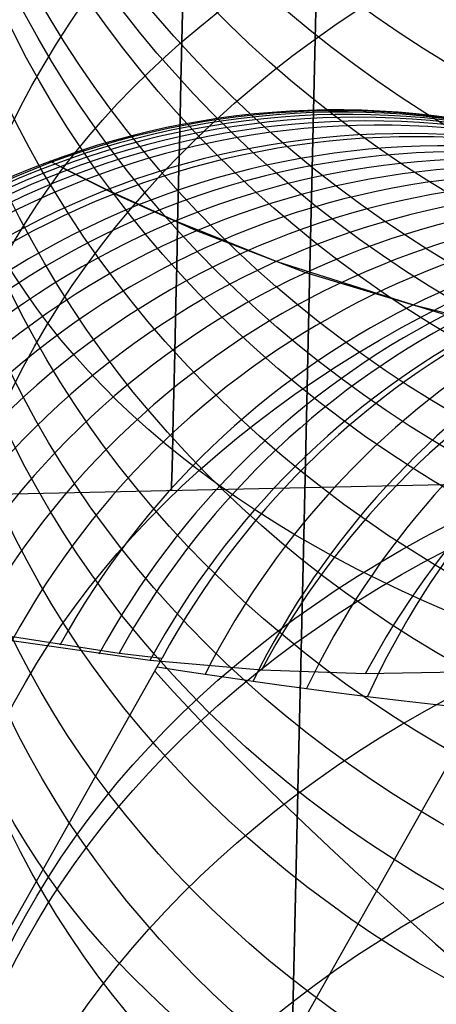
# Model space of a CAD drawing. Extents: x 35624 to 36541, y 4015 to 4839.
# Tile 42 of 150: x 35794.55 to 35799.56, y 4600.98 to 4612.82. Entities that reach past the tile are written whole.
import ezdxf

# ---------------------------------------------------------------- set-up
doc = ezdxf.new("R2010")
doc.units = 0
for name, color, linetype in [('FUSTO_INTERNO', 200, 'CONTINUOUS'), ('GAMBE', 96, 'CONTINUOUS'), ('IGES_LEVEL_1', 4, 'CONTINUOUS'), ('IGES_LEVEL_3', 87, 'CONTINUOUS')]:
    doc.layers.add(name, color=color, linetype=linetype)

msp = doc.modelspace()

# ---------------------------------------------------------------- linework, layer by layer
at = {"layer": 'FUSTO_INTERNO'}
msp.add_arc((35859.58449814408, 4567.639871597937, -193.153372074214), 63.09517449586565, 134.999999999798, 180, dxfattribs=at)
at = {"layer": 'GAMBE', "extrusion": (6.709137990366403e-14, -0.28081052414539, 0.9597632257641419)}
msp.add_circle((35807.51576082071, 4428.93509084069, -1337.328278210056), 14.63544746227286, dxfattribs=at)
at = {"layer": 'GAMBE', "extrusion": (7.66958146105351e-15, -0.2990850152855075, 0.9542264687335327)}
msp.add_circle((35807.5157604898, 4402.617730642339, -1419.028522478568), 14.59732215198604, dxfattribs=at)
at = {"layer": 'GAMBE', "extrusion": (4.517094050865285e-14, -0.3079514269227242, 0.9514020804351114)}
msp.add_circle((35807.51576086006, 4389.228641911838, -1458.609858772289), 14.57784101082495, dxfattribs=at)
at = {"layer": 'GAMBE', "extrusion": (1.148926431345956e-13, -0.3164743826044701, 0.9486010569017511)}
msp.add_circle((35807.51575411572, 4375.972324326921, -1496.596086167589), 14.55814846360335, dxfattribs=at)
at = {"layer": 'GAMBE', "extrusion": (2.838292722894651e-14, -0.3334365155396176, 0.9427725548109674)}
msp.add_circle((35807.51576025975, 4348.451106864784, -1572.173157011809), 14.51852725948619, dxfattribs=at)
at = {"layer": 'GAMBE', "extrusion": (5.00845007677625e-14, -0.3491851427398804, 0.9370537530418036)}
msp.add_circle((35807.51576082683, 4321.52232694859, -1642.249885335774), 14.48040285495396, dxfattribs=at)
at = {"layer": 'GAMBE', "extrusion": (-2.898922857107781e-14, -0.3655699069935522, 0.930783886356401)}
msp.add_circle((35807.51576081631, 4292.070344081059, -1715.257117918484), 14.442472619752, dxfattribs=at)
at = {"layer": 'GAMBE', "extrusion": (-1.724487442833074e-13, -0.3833556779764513, 0.9236007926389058)}
msp.add_circle((35807.51574865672, 4258.40556076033, -1794.713215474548), 14.40482969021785, dxfattribs=at)
at = {"layer": 'GAMBE', "extrusion": (-9.619851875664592e-14, -0.3921742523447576, 0.9198909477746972)}
msp.add_circle((35807.5157608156, 4241.046693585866, -1834.094866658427), 14.38616294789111, dxfattribs=at)
at = {"layer": 'GAMBE', "extrusion": (-6.884147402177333e-14, -0.4012874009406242, 0.915952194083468)}
msp.add_circle((35807.51576134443, 4222.63564805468, -1874.830114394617), 14.36762590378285, dxfattribs=at)
at = {"layer": 'GAMBE', "extrusion": (-1.401869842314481e-13, -0.4198438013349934, 0.9075963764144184)}
msp.add_circle((35807.51575806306, 4183.634834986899, -1957.806391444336), 14.33098414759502, dxfattribs=at)
at = {"layer": 'GAMBE', "extrusion": (-3.173591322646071e-14, -0.429068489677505, 0.9032719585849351)}
msp.add_circle((35807.51576083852, 4163.478361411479, -1999.044452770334), 14.31298278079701, dxfattribs=at)
at = {"layer": 'GAMBE', "extrusion": (2.642525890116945e-15, -0.4383971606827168, 0.8987813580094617)}
msp.add_circle((35807.51576319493, 4142.56554056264, -2040.76206392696), 14.29526585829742, dxfattribs=at)
at = {"layer": 'GAMBE', "extrusion": (-5.163940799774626e-14, -0.4568912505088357, 0.8895225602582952)}
msp.add_circle((35807.51576083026, 4099.500618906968, -2123.44193739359), 14.26072783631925, dxfattribs=at)
at = {"layer": 'GAMBE', "extrusion": (7.371465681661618e-16, -0.475145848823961, 0.879907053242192)}
msp.add_circle((35807.51576083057, 4054.845396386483, -2205.01056386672), 14.227474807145, dxfattribs=at)
at = {"layer": 'GAMBE', "extrusion": (-1.133201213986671e-13, 0.8302793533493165, 0.557347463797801)}
msp.add_circle((-35807.5157828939, -2438.233039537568, 3927.203136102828), 14.0002480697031, dxfattribs=at)
at = {"layer": 'GAMBE', "extrusion": (-7.795878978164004e-14, -0.4930055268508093, 0.8700261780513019)}
msp.add_circle((35807.51576063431, 4009.023217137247, -2284.752912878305), 14.19570389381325, dxfattribs=at)
at = {"layer": 'GAMBE', "extrusion": (6.18511369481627e-14, -0.5074070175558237, 0.8617065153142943)}
msp.add_circle((35807.51576160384, 3970.487718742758, -2349.000685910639), 14.17072142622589, dxfattribs=at)
at = {"layer": 'GAMBE', "extrusion": (-3.704175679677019e-14, -0.5188060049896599, 0.8548919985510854)}
msp.add_circle((35807.51576285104, 3938.953484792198, -2399.812906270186), 14.15140408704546, dxfattribs=at)
at = {"layer": 'GAMBE', "extrusion": (-1.399154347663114e-14, -0.5332663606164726, 0.8459473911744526)}
msp.add_circle((35807.51575951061, 3897.600115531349, -2464.18192310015), 14.12728101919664, dxfattribs=at)
at = {"layer": 'GAMBE', "extrusion": (7.86772785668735e-14, -0.5491975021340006, 0.8356925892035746)}
msp.add_circle((35807.51575856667, 3850.239748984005, -2535.022179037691), 14.10194866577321, dxfattribs=at)
at = {"layer": 'GAMBE', "extrusion": (-7.75767061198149e-15, 0.7829822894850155, 0.6220439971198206)}
msp.add_circle((-35807.51578166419, -2744.525208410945, 3711.085860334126), 14.00025666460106, dxfattribs=at)
at = {"layer": 'GAMBE', "extrusion": (-1.647786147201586e-15, -0.5609215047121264, 0.8278689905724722)}
msp.add_circle((35807.51575953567, 3814.141651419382, -2587.053819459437), 14.08392209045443, dxfattribs=at)
at = {"layer": 'GAMBE', "extrusion": (-4.994061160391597e-14, -0.5753911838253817, 0.8178783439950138)}
msp.add_circle((35807.51576232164, 3768.086232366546, -2651.162263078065), 14.06292143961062, dxfattribs=at)
at = {"layer": 'GAMBE', "extrusion": (1.247026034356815e-14, 0.7307465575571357, 0.682648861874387)}
msp.add_circle((-35807.51578038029, -3032.068194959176, 3471.538330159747), 14.00026511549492, dxfattribs=at)
at = {"layer": 'GAMBE', "extrusion": (-6.28165085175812e-14, -0.6021473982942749, 0.7983849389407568)}
msp.add_circle((35807.51576454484, 3678.352400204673, -2769.321411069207), 14.02919564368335, dxfattribs=at)
at = {"layer": 'GAMBE', "extrusion": (1.417040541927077e-13, 0.673816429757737, 0.7388987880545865)}
msp.add_circle((-35807.51577904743, -3299.61127890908, 3209.697253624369), 14.00027339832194, dxfattribs=at)
at = {"layer": 'GAMBE', "extrusion": (1.682014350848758e-13, -0.6470589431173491, 0.762439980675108)}
msp.add_circle((35807.51576083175, 3513.311896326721, -2966.038596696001), 14.00036131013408, dxfattribs=at)
at = {"layer": 'GAMBE', "extrusion": (-2.892126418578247e-10, -0.6439412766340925, 0.7650749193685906)}
msp.add_circle((35807.51700078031, 3525.185529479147, -2951.406579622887), 14.00220159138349, dxfattribs=at)
at = {"layer": 'GAMBE', "extrusion": (5.905235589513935e-14, 0.6124691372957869, 0.7904945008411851)}
msp.add_circle((-35807.51577764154, -3545.733280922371, 2926.834673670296), 14.00028153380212, dxfattribs=at)
at = {"layer": 'GAMBE', "extrusion": (1.086059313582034e-13, -0.5837813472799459, 0.811910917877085)}
msp.add_circle((35807.5157609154, 3739.721807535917, -2666.211660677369), 14.0003609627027, dxfattribs=at)
at = {"layer": 'GAMBE', "extrusion": (1.482651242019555e-13, 0.5469826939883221, 0.8371439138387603)}
msp.add_circle((-35807.51577624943, -3769.046428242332, 2624.225041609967), 14.00028942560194, dxfattribs=at)
at = {"layer": 'IGES_LEVEL_1'}
for p, q in [((35795.1160104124, 4611.007526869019, -222.7317801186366), (35794.91446326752, 4611.114527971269, -209.8087364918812)), ((35794.91446326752, 4611.114527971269, -209.8087364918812), (35795.03925712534, 4611.050986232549, -197.0585086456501)), ((35795.03925712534, 4611.050986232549, -197.0585086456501), (35795.59964690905, 4610.771704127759, -182.1435496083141)), ((35795.68443581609, 4610.723214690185, -236.1822996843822), (35795.1160104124, 4611.007526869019, -222.7317801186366)), ((35795.59964690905, 4610.771704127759, -182.1435496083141), (35796.41932596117, 4610.396892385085, -169.8010327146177)), ((35796.671909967, 4610.278212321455, -249.9930960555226), (35795.68443581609, 4610.723214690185, -236.1822996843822)), ((35796.41932596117, 4610.396892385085, -169.8010327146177), (35797.63896690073, 4609.911790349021, -157.0155465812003)), ((35797.9860264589, 4609.775311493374, -262.7784629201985), (35796.671909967, 4610.278212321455, -249.9930960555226)), ((35797.63896690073, 4609.911790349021, -157.0155465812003), (35799.28032548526, 4609.388810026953, -144.2320113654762)), ((35799.66667011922, 4609.270919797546, -275.1250379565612), (35797.9860264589, 4609.775311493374, -262.7784629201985)), ((35799.28032548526, 4609.388810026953, -144.2320113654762), (35800.2626274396, 4609.143655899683, -137.9376103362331)), ((35793.96918447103, 4605.480914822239, -150.0585649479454), (35795.74288692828, 4605.202388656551, -139.6762485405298)), ((35796.11238812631, 4605.114750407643, -279.0283013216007), (35794.45384248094, 4605.352093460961, -269.76992585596)), ((35795.74288692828, 4605.202388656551, -139.6762485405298), (35796.25973406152, 4605.143886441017, -137.0064768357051)), ((35797.45319006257, 4605.000270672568, -285.4850000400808), (35796.11238812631, 4605.114750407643, -279.0283013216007)), ((35796.20130990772, 4605.040198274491, -137.0000047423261), (35796.25973406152, 4605.143886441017, -137.0064768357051)), ((35794.00386908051, 4601.144910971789, -137.0000046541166), (35796.20130990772, 4605.04019827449, -137.0000047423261)), ((35796.20130990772, 4605.040198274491, -137.0000047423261), (35796.20131362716, 4605.040197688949, -136.9999928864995)), ((35796.20131362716, 4605.040197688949, -136.9999928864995), (35796.48049593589, 4604.996766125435, -136.1358689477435)), ((35796.48049593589, 4604.996766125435, -136.1358689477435), (35796.77773709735, 4604.951667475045, -135.2686141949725)), ((35798.70262588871, 4604.954850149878, -290.8845934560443), (35797.45319006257, 4605.000270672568, -285.4850000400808)), ((35796.17043897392, 4604.986505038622, -136.9999999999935), (35796.39583577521, 4604.73894064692, -135.9602287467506)), ((35796.77773709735, 4604.951667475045, -135.2686141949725), (35797.05729937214, 4604.910317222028, -134.49754106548)), ((35797.05729937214, 4604.910317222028, -134.49754106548), (35797.35295013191, 4604.867711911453, -133.7245562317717)), ((35797.96685878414, 4600.801009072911, -297.2015953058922), (35800.32825376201, 4604.98350216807, -297.201595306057)), ((35800.32825376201, 4604.98350216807, -297.201595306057), (35798.70262588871, 4604.954850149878, -290.8845934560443)), ((35797.35295013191, 4604.867711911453, -133.7245562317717), (35797.66518164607, 4604.823966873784, -132.9511107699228)), ((35797.66518164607, 4604.823966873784, -132.9511107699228), (35797.99533489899, 4604.779119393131, -132.1766907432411)), ((35797.99533489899, 4604.779119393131, -132.1766907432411), (35798.35266581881, 4604.732219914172, -131.3839930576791)), ((35796.39583577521, 4604.73894064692, -135.9602287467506), (35796.63185551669, 4604.48675564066, -134.9525671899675)), ((35798.35266581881, 4604.732219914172, -131.3839930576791), (35798.73070193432, 4604.684499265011, -130.5918785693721)), ((35798.73070193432, 4604.684499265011, -130.5918785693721), (35799.13230275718, 4604.635980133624, -129.7976689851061)), ((35799.13230275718, 4604.635980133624, -129.7976689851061), (35799.55649373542, 4604.587263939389, -129.0065190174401)), ((35799.55649373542, 4604.587263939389, -129.0065190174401), (35799.99903671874, 4604.539313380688, -128.2283396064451)), ((35796.63185551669, 4604.48675564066, -134.9525671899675), (35796.87836102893, 4604.229949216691, -133.9759737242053)), ((35796.87836102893, 4604.229949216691, -133.9759737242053), (35797.13521433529, 4603.96852285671, -133.0294243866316)), ((35797.13521433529, 4603.96852285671, -133.0294243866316), (35797.40227665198, 4603.70248032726, -132.1119128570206)), ((35797.40227665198, 4603.70248032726, -132.1119128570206), (35797.6794083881, 4603.431827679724, -131.222450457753)), ((35797.6794083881, 4603.431827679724, -131.222450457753), (35797.96646914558, 4603.156573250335, -130.3600661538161)), ((35797.96646914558, 4603.156573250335, -130.3600661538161), (35798.26331771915, 4602.87672766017, -129.5238065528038)), ((35798.26331771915, 4602.87672766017, -129.5238065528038), (35798.56981209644, 4602.592303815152, -128.7127359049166)), ((35798.56981209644, 4602.592303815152, -128.7127359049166), (35798.88580945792, 4602.303316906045, -127.9259361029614)), ((35798.88580945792, 4602.303316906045, -127.9259361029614), (35799.21116617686, 4602.009784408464, -127.1625066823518)), ((35799.21116617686, 4602.009784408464, -127.1625066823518), (35799.54573781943, 4601.711726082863, -126.4215648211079)), ((35799.54573781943, 4601.711726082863, -126.4215648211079), (35799.88937914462, 4601.409163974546, -125.7022453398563))]:
    msp.add_line(p, q, dxfattribs=at)
at = {"layer": 'IGES_LEVEL_1', "extrusion": (-0.003621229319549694, 0.001251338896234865, 0.999992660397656)}
msp.add_arc((35797.35346615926, 4602.272051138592, -333.6587233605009), 9.879428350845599, 70.22296324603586, 150.9121606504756, dxfattribs=at)
at = {"layer": 'IGES_LEVEL_1', "extrusion": (0.01173882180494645, -0.004043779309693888, 0.9999229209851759)}
msp.add_arc((35798.29578049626, 4602.680382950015, 198.1257547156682), 9.879531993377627, 70.28198292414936, 150.9012260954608, dxfattribs=at)
at = {"layer": 'IGES_LEVEL_1', "extrusion": (-0.01920992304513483, 0.006579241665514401, 0.9997938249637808)}
msp.add_arc((-15952.79172615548, 32365.04055936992, -873.505768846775), 9.879962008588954, 179.2940864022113, 259.8323849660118, dxfattribs=at)
at = {"layer": 'IGES_LEVEL_1', "extrusion": (0.02717745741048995, -0.009222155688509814, 0.9995880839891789)}
msp.add_arc((15861.04816011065, -32413.53336104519, 733.3169877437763), 9.880265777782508, 359.3018096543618, 79.63343529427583, dxfattribs=at)
at = {"layer": 'IGES_LEVEL_1', "extrusion": (-0.03492838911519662, 0.01170998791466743, 0.9993212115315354)}
msp.add_arc((-15742.34640405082, 32448.88910261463, -1418.851490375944), 9.881152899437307, 179.3137169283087, 259.4771168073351, dxfattribs=at)
at = {"layer": 'IGES_LEVEL_1', "extrusion": (0.04279697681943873, -0.01412872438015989, 0.9989838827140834)}
msp.add_arc((15592.35858915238, -32527.06261861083, 1276.293229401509), 9.881652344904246, 359.3263418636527, 79.1514808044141, dxfattribs=at)
at = {"layer": 'IGES_LEVEL_1', "extrusion": (-0.05066418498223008, 0.01641806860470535, 0.9985807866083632)}
msp.add_arc((-15413.42411343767, 32578.29092091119, -1966.624685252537), 9.883005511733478, 179.3442320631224, 258.9166232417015, dxfattribs=at)
at = {"layer": 'IGES_LEVEL_1', "extrusion": (0.06415821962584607, -0.01998842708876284, 0.9977395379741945)}
msp.add_arc((15041.66691473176, -32748.20802933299, 2022.688048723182), 9.884602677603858, 359.3769886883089, 78.17827208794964, dxfattribs=at)
at = {"layer": 'IGES_LEVEL_1', "extrusion": (-0.06849334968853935, 0.02102547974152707, 0.9974299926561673)}
msp.add_arc((-14904.4444732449, 32771.412280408, -2590.398973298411), 9.88590677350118, 179.3911699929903, 258.0488455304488, dxfattribs=at)
at = {"layer": 'IGES_LEVEL_1', "extrusion": (0.08061130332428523, -0.02361999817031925, 0.9964657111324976)}
msp.add_arc((14482.21038204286, -32959.29287390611, 2601.521711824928), 9.88770807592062, 359.4285842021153, 77.20138723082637, dxfattribs=at)
at = {"layer": 'IGES_LEVEL_1', "extrusion": (-0.08778684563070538, 0.02491679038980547, 0.9958276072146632)}
msp.add_arc((-14201.5508693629, 33022.4654434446, -3270.140597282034), 9.890011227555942, 179.4558694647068, 256.8554250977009, dxfattribs=at)
at = {"layer": 'IGES_LEVEL_1', "extrusion": (0.09643727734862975, -0.02624679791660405, 0.9949929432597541)}
msp.add_arc((13841.30391644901, -33185.39483582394, 3162.150233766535), 9.891381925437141, 359.4869544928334, 76.09333615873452, dxfattribs=at)
at = {"layer": 'IGES_LEVEL_1', "extrusion": (-0.1050091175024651, 0.02726906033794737, 0.9940973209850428)}
msp.add_arc((-13451.76735215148, 33269.92854665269, -3881.776439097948), 9.894523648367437, 179.5247020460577, 255.59078965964, dxfattribs=at)
at = {"layer": 'IGES_LEVEL_1', "extrusion": (0.114044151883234, -0.02805696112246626, 0.9930794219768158)}
msp.add_arc((13020.48544302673, -33451.33987924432, 3790.809982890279), 9.896253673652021, 359.5615468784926, 74.68888169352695, dxfattribs=at)
at = {"layer": 'IGES_LEVEL_1', "extrusion": (-0.1229340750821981, 0.02847301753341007, 0.9920063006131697)}
msp.add_arc((-12560.46406067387, 33536.99346202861, -4523.779141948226), 9.900060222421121, 179.6056179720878, 254.0990991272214, dxfattribs=at)
at = {"layer": 'IGES_LEVEL_1', "extrusion": (0.1324424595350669, -0.02859792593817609, 0.9907780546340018)}
msp.add_arc((12053.61670050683, -33731.62526834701, 4453.725876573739), 9.902216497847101, 359.6486699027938, 73.05278078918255, dxfattribs=at)
at = {"layer": 'IGES_LEVEL_1', "extrusion": (-0.1417002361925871, 0.02828308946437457, 0.9895054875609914)}
msp.add_arc((-11519.56622112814, 33812.10130861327, -5202.225118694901), 9.906763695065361, 179.6994298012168, 252.3723291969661, dxfattribs=at)
at = {"layer": 'IGES_LEVEL_1', "extrusion": (0.1517734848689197, -0.02760049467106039, 0.9880298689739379)}
msp.add_arc((10932.18265598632, -34013.23157902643, 5157.199544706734), 9.90941625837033, 359.7487506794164, 71.17664783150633, dxfattribs=at)
at = {"layer": 'IGES_LEVEL_1', "extrusion": (-0.1614579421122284, 0.02640801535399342, 0.9865262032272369)}
msp.add_arc((-10319.3926535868, 34080.9539573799, -5923.815748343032), 9.914780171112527, 179.8059395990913, 250.4000099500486, dxfattribs=at)
at = {"layer": 'IGES_LEVEL_1', "extrusion": (0.1722262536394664, -0.02473974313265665, 0.9847466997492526)}
msp.add_arc((9644.559987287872, -34280.31983731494, 5909.508841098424), 9.91802678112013, 359.86191335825, 69.04711537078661, dxfattribs=at)
at = {"layer": 'IGES_LEVEL_1', "extrusion": (-0.1809417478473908, 0.02283301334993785, 0.9832287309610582)}
msp.add_arc((-9046.779757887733, 34310.28162698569, -6642.921557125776), 9.923609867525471, 179.9173576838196, 248.3279725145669, dxfattribs=at)
at = {"layer": 'IGES_LEVEL_1', "extrusion": (0.1852460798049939, -0.02193579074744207, 0.9824473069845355)}
msp.add_arc((8778.794074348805, -34426.6354469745, 6392.777733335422), 9.9240111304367, 359.9369989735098, 67.62819997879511, dxfattribs=at)
at = {"layer": 'IGES_LEVEL_1', "extrusion": (-0.1918785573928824, 0.020063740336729, 0.9812135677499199)}
msp.add_arc((-8298.99950404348, 34418.56594704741, -7049.896933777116), 9.9289288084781, 179.9814567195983, 247.1186724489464, dxfattribs=at)
at = {"layer": 'IGES_LEVEL_1', "extrusion": (0.2545415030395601, -0.02971971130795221, 0.9666050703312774)}
msp.add_arc((8721.549534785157, -33895.45633041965, 8842.339053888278), 9.945877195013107, 0.643652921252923, 67.4434689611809, dxfattribs=at)
at = {"layer": 'IGES_LEVEL_1', "extrusion": (0.3411578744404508, -0.03153773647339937, 0.9394768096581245)}
msp.add_arc((7876.641843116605, -33144.71922958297, 11940.04113496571), 9.937609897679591, 0.0393456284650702, 67.02605058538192, dxfattribs=at)
at = {"layer": 'IGES_LEVEL_1', "extrusion": (0.3764607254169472, -0.02835051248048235, 0.9259986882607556)}
msp.add_arc((7276.085705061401, -32794.07887822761, 13221.91834632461), 9.943629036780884, 0.0938930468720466, 66.30988452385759, dxfattribs=at)
at = {"layer": 'IGES_LEVEL_1', "extrusion": (-0.2149468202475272, 0.0124170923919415, 0.9765468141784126)}
msp.add_arc((-6657.565934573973, 34587.85802670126, -7916.157489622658), 9.94094936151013, 180.119588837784, 244.4824824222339, dxfattribs=at)
at = {"layer": 'IGES_LEVEL_1', "extrusion": (0.4150968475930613, -0.0234577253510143, 0.9094747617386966)}
msp.add_arc((6613.105211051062, -32333.23622022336, 14631.40601667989), 9.950517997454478, 0.1528335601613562, 65.58614413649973, dxfattribs=at)
at = {"layer": 'IGES_LEVEL_1', "extrusion": (0.4580591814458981, -0.01620125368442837, 0.8887740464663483)}
msp.add_arc((5862.961627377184, -31721.31152830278, 16207.26896064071), 9.958553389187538, 0.2174606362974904, 64.85313998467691, dxfattribs=at)
at = {"layer": 'IGES_LEVEL_1', "extrusion": (-0.2357167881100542, 0.003433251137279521, 0.971815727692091)}
msp.add_arc((-5121.15755684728, 34661.09475565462, -8705.231457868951), 9.95256765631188, 180.2448686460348, 242.0341723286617, dxfattribs=at)
at = {"layer": 'IGES_LEVEL_1', "extrusion": (0.3099438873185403, -0.03626951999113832, 0.9500627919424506)}
msp.add_arc((8730.317246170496, -33322.13159633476, 10797.63260067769), 10.51031416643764, 67.7318754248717, 67.73282929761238, dxfattribs=at)
at = {"layer": 'IGES_LEVEL_3'}
for p, q in [((35798.13624347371, 4614.192167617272, 15.63849188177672), (35798.09929995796, 4612.584611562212, 17.27294244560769)), ((35798.09929995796, 4612.584611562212, 138.6805702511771), (35798.13624347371, 4614.192167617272, 140.3150208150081)), ((35796.51709437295, 4613.429710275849, 49.29653072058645), (35796.50091715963, 4612.725776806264, 50.88225256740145)), ((35796.50091715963, 4612.725776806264, 105.0712601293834), (35796.51709437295, 4613.429710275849, 106.6569819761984)), ((35796.50091715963, 4612.725776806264, 50.88225256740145), (35796.48573618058, 4612.065193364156, 52.47713443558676)), ((35796.48573618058, 4612.065193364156, 103.4763782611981), (35796.50091715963, 4612.725776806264, 105.0712601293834)), ((35798.09929995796, 4612.584611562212, 17.27294244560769), (35798.06336201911, 4611.02081206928, 18.94750251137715)), ((35798.06336201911, 4611.02081206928, 137.0060101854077), (35798.09929995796, 4612.584611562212, 138.6805702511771)), ((35796.48573618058, 4612.065193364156, 52.47713443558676), (35796.47155118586, 4611.447949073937, 54.07951088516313)), ((35796.47155118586, 4611.447949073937, 101.8740018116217), (35796.48573618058, 4612.065193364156, 103.4763782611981)), ((35796.47155118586, 4611.447949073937, 54.07951088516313), (35796.45836003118, 4610.873950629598, 55.68773606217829)), ((35796.45836003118, 4610.873950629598, 100.2657766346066), (35796.47155118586, 4611.447949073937, 101.8740018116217)), ((35798.06336201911, 4611.02081206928, 18.94750251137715), (35798.02846421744, 4609.502272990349, 20.66043076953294)), ((35798.02846421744, 4609.502272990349, 135.2930819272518), (35798.06336201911, 4611.02081206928, 137.0060101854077)), ((35796.45836003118, 4610.873950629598, 55.68773606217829), (35796.44615873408, 4610.34302473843, 57.30018838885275)), ((35796.44615873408, 4610.34302473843, 98.65332430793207), (35796.45836003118, 4610.873950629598, 100.2657766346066)), ((35796.44615873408, 4610.34302473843, 57.30018838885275), (35796.43494153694, 4609.854920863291, 58.91527498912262)), ((35796.43494153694, 4609.854920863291, 97.03823770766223), (35796.44615873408, 4610.34302473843, 98.65332430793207)), ((35796.43494153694, 4609.854920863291, 58.91527498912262), (35796.42470097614, 4609.409314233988, 60.53143583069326)), ((35796.42470097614, 4609.409314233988, 95.42207686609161), (35796.43494153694, 4609.854920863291, 97.03823770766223)), ((35798.02846421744, 4609.502272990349, 20.66043076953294), (35797.99463893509, 4608.030403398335, 22.40991362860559)), ((35797.99463893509, 4608.030403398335, 133.5435990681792), (35798.02846421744, 4609.502272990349, 135.2930819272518)), ((35796.42470097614, 4609.409314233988, 60.53143583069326), (35796.4154279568, 4609.005809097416, 62.1471475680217)), ((35796.4154279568, 4609.005809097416, 93.80636512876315), (35796.42470097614, 4609.409314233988, 95.42207686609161)), ((35796.4154279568, 4609.005809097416, 62.1471475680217), (35796.40711183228, 4608.643942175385, 63.76092707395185)), ((35796.40711183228, 4608.643942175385, 92.19258562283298), (35796.4154279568, 4609.005809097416, 93.80636512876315)), ((35796.40711183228, 4608.643942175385, 63.76092707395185), (35796.3997404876, 4608.323186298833, 65.37133465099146)), ((35796.3997404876, 4608.323186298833, 90.58217804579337), (35796.40711183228, 4608.643942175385, 92.19258562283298)), ((35796.3997404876, 4608.323186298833, 65.37133465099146), (35796.39330042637, 4608.04295418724, 66.97697691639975)), ((35796.39330042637, 4608.04295418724, 88.97653578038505), (35796.3997404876, 4608.323186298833, 90.58217804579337)), ((35796.39330042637, 4608.04295418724, 66.97697691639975), (35796.38777686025, 4607.802602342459, 68.57650935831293)), ((35796.38777686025, 4607.802602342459, 87.3770033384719), (35796.39330042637, 4608.04295418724, 88.97653578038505)), ((35797.99463893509, 4608.030403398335, 22.40991362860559), (35797.96191627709, 4606.606513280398, 24.19407156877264)), ((35797.96191627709, 4606.606513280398, 131.7594411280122), (35797.99463893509, 4608.030403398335, 133.5435990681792)), ((35796.38777686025, 4607.802602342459, 68.57650935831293), (35796.38315380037, 4607.601435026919, 70.16863856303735)), ((35796.38315380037, 4607.601435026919, 85.78487413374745), (35796.38777686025, 4607.802602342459, 87.3770033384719)), ((35796.38315380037, 4607.601435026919, 70.16863856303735), (35796.37941415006, 4607.438708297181, 71.75212411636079)), ((35796.37941415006, 4607.438708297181, 84.20138858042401), (35796.38315380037, 4607.601435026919, 85.78487413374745)), ((35796.37941415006, 4607.438708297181, 71.75212411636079), (35796.37653979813, 4607.313634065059, 73.32578018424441)), ((35796.37653979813, 4607.313634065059, 82.62773251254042), (35796.37941415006, 4607.438708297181, 84.20138858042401)), ((35804.30489552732, 4607.329837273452, 77.97675634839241), (35788.44093279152, 4606.981899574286, 77.97675634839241)), ((35796.37653979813, 4607.313634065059, 73.32578018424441), (35796.37451171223, 4607.225384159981, 74.88847678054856)), ((35796.37451171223, 4607.225384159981, 81.06503591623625), (35796.37653979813, 4607.313634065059, 82.62773251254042)), ((35796.37331003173, 4607.173094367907, 76.43914073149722), (35796.37291415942, 4607.155868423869, 77.97675634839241)), ((35796.37291415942, 4607.155868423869, 77.97675634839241), (35796.37331003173, 4607.173094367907, 79.51437196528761)), ((35796.37451171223, 4607.225384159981, 74.88847678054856), (35796.37331003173, 4607.173094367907, 76.43914073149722)), ((35796.37331003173, 4607.173094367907, 79.51437196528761), (35796.37451171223, 4607.225384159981, 81.06503591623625)), ((35797.96191627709, 4606.606513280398, 24.19407156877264), (35797.93032398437, 4605.231809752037, 26.01096578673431)), ((35797.93032398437, 4605.231809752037, 129.9425469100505), (35797.96191627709, 4606.606513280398, 131.7594411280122)), ((35797.93032398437, 4605.231809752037, 26.01096578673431), (35797.89988735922, 4603.907393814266, 27.85860508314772)), ((35797.89988735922, 4603.907393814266, 128.0949076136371), (35797.93032398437, 4605.231809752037, 129.9425469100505)), ((35797.89988735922, 4603.907393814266, 27.85860508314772), (35797.87062920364, 4602.634257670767, 29.73495294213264)), ((35797.87062920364, 4602.634257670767, 126.2185597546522), (35797.89988735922, 4603.907393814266, 128.0949076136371)), ((35797.87062920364, 4602.634257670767, 29.73495294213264), (35797.84256977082, 4601.413282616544, 31.6379347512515)), ((35797.84256977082, 4601.413282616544, 124.3155779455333), (35797.87062920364, 4602.634257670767, 126.2185597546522)), ((35797.84256977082, 4601.413282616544, 31.6379347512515), (35797.81572672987, 4600.245237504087, 33.56544510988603)), ((35797.81572672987, 4600.245237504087, 122.3880675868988), (35797.84256977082, 4601.413282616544, 124.3155779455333))]:
    msp.add_line(p, q, dxfattribs=at)

doc.saveas('drawing.dxf')
